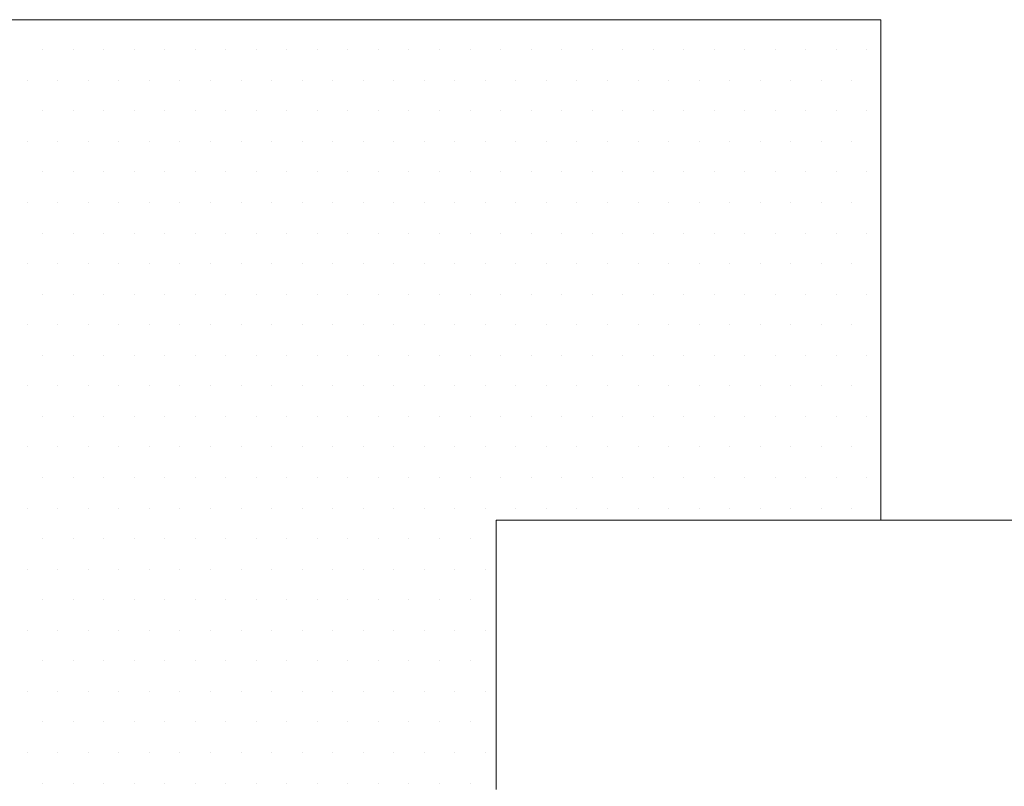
# Model space of a CAD drawing. Header units: metres. Extents: x 7168 to 12828, y 1523 to 3619.
# Tile 98 of 132: x 12085.698 to 12086.978, y 2137.933 to 2138.929. Entities that reach past the tile are written whole.
import ezdxf

# ---------------------------------------------------------------- set-up
doc = ezdxf.new("R2010")
doc.units = ezdxf.units.M
doc.layers.add('CIENKIE', color=4, linetype='Continuous')
doc.layers.add('GRUBE', color=7, linetype='Continuous')

msp = doc.modelspace()

# ---------------------------------------------------------------- linework, layer by layer
at = {"layer": 'CIENKIE', "color": 7, "lineweight": 0}
for p, q in [((12085.728, 2138.8901, -17586.4959), (12085.728, 2138.8901, -17586.4959)), ((12085.7677, 2138.8901, -17586.4959), (12085.7677, 2138.8901, -17586.4959)), ((12085.8074, 2138.8901, -17586.4959), (12085.8074, 2138.8901, -17586.4959)), ((12085.8471, 2138.8901, -17586.4959), (12085.8471, 2138.8901, -17586.4959)), ((12085.8868, 2138.8901, -17586.4959), (12085.8868, 2138.8901, -17586.4959)), ((12085.9265, 2138.8901, -17586.4959), (12085.9265, 2138.8901, -17586.4959)), ((12085.9662, 2138.8901, -17586.4959), (12085.9662, 2138.8901, -17586.4959)), ((12086.0059, 2138.8901, -17586.4959), (12086.0059, 2138.8901, -17586.4959)), ((12086.0455, 2138.8901, -17586.4959), (12086.0455, 2138.8901, -17586.4959)), ((12086.0852, 2138.8901, -17586.4959), (12086.0852, 2138.8901, -17586.4959)), ((12086.1249, 2138.8901, -17586.4959), (12086.1249, 2138.8901, -17586.4959)), ((12086.1646, 2138.8901, -17586.4959), (12086.1646, 2138.8901, -17586.4959)), ((12086.2043, 2138.8901, -17586.4959), (12086.2043, 2138.8901, -17586.4959)), ((12086.244, 2138.8901, -17586.4959), (12086.244, 2138.8901, -17586.4959)), ((12086.2837, 2138.8901, -17586.4959), (12086.2837, 2138.8901, -17586.4959)), ((12086.3234, 2138.8901, -17586.4959), (12086.3234, 2138.8901, -17586.4959)), ((12086.363, 2138.8901, -17586.4959), (12086.363, 2138.8901, -17586.4959)), ((12086.4027, 2138.8901, -17586.4959), (12086.4027, 2138.8901, -17586.4959)), ((12086.4424, 2138.8901, -17586.4959), (12086.4424, 2138.8901, -17586.4959)), ((12086.4821, 2138.8901, -17586.4959), (12086.4821, 2138.8901, -17586.4959)), ((12086.5218, 2138.8901, -17586.4959), (12086.5218, 2138.8901, -17586.4959)), ((12086.5615, 2138.8901, -17586.4959), (12086.5615, 2138.8901, -17586.4959)), ((12086.6012, 2138.8901, -17586.4959), (12086.6012, 2138.8901, -17586.4959)), ((12086.6409, 2138.8901, -17586.4959), (12086.6409, 2138.8901, -17586.4959)), ((12086.6805, 2138.8901, -17586.4959), (12086.6805, 2138.8901, -17586.4959)), ((12086.7202, 2138.8901, -17586.4959), (12086.7202, 2138.8901, -17586.4959)), ((12086.7599, 2138.8901, -17586.4959), (12086.7599, 2138.8901, -17586.4959)), ((12086.7996, 2138.8901, -17586.4959), (12086.7996, 2138.8901, -17586.4959)), ((12085.7082, 2138.8504, -17586.4959), (12085.7082, 2138.8504, -17586.4959)), ((12085.7479, 2138.8504, -17586.4959), (12085.7479, 2138.8504, -17586.4959)), ((12085.7876, 2138.8504, -17586.4959), (12085.7876, 2138.8504, -17586.4959)), ((12085.8273, 2138.8504, -17586.4959), (12085.8273, 2138.8504, -17586.4959)), ((12085.867, 2138.8504, -17586.4959), (12085.867, 2138.8504, -17586.4959)), ((12085.9066, 2138.8504, -17586.4959), (12085.9066, 2138.8504, -17586.4959)), ((12085.9463, 2138.8504, -17586.4959), (12085.9463, 2138.8504, -17586.4959)), ((12085.986, 2138.8504, -17586.4959), (12085.986, 2138.8504, -17586.4959)), ((12086.0257, 2138.8504, -17586.4959), (12086.0257, 2138.8504, -17586.4959)), ((12086.0654, 2138.8504, -17586.4959), (12086.0654, 2138.8504, -17586.4959)), ((12086.1051, 2138.8504, -17586.4959), (12086.1051, 2138.8504, -17586.4959)), ((12086.1448, 2138.8504, -17586.4959), (12086.1448, 2138.8504, -17586.4959)), ((12086.1845, 2138.8504, -17586.4959), (12086.1845, 2138.8504, -17586.4959)), ((12086.2241, 2138.8504, -17586.4959), (12086.2241, 2138.8504, -17586.4959)), ((12086.2638, 2138.8504, -17586.4959), (12086.2638, 2138.8504, -17586.4959)), ((12086.3035, 2138.8504, -17586.4959), (12086.3035, 2138.8504, -17586.4959)), ((12086.3432, 2138.8504, -17586.4959), (12086.3432, 2138.8504, -17586.4959)), ((12086.3829, 2138.8504, -17586.4959), (12086.3829, 2138.8504, -17586.4959)), ((12086.4226, 2138.8504, -17586.4959), (12086.4226, 2138.8504, -17586.4959)), ((12086.4623, 2138.8504, -17586.4959), (12086.4623, 2138.8504, -17586.4959)), ((12086.502, 2138.8504, -17586.4959), (12086.502, 2138.8504, -17586.4959)), ((12086.5416, 2138.8504, -17586.4959), (12086.5416, 2138.8504, -17586.4959)), ((12086.5813, 2138.8504, -17586.4959), (12086.5813, 2138.8504, -17586.4959)), ((12086.621, 2138.8504, -17586.4959), (12086.621, 2138.8504, -17586.4959)), ((12086.6607, 2138.8504, -17586.4959), (12086.6607, 2138.8504, -17586.4959)), ((12086.7004, 2138.8504, -17586.4959), (12086.7004, 2138.8504, -17586.4959)), ((12086.7401, 2138.8504, -17586.4959), (12086.7401, 2138.8504, -17586.4959)), ((12086.7798, 2138.8504, -17586.4959), (12086.7798, 2138.8504, -17586.4959)), ((12085.728, 2138.8107, -17586.4959), (12085.728, 2138.8107, -17586.4959)), ((12085.7677, 2138.8107, -17586.4959), (12085.7677, 2138.8107, -17586.4959)), ((12085.8074, 2138.8107, -17586.4959), (12085.8074, 2138.8107, -17586.4959)), ((12085.8471, 2138.8107, -17586.4959), (12085.8471, 2138.8107, -17586.4959)), ((12085.8868, 2138.8107, -17586.4959), (12085.8868, 2138.8107, -17586.4959)), ((12085.9265, 2138.8107, -17586.4959), (12085.9265, 2138.8107, -17586.4959)), ((12085.9662, 2138.8107, -17586.4959), (12085.9662, 2138.8107, -17586.4959)), ((12086.0059, 2138.8107, -17586.4959), (12086.0059, 2138.8107, -17586.4959)), ((12086.0455, 2138.8107, -17586.4959), (12086.0455, 2138.8107, -17586.4959)), ((12086.0852, 2138.8107, -17586.4959), (12086.0852, 2138.8107, -17586.4959)), ((12086.1249, 2138.8107, -17586.4959), (12086.1249, 2138.8107, -17586.4959)), ((12086.1646, 2138.8107, -17586.4959), (12086.1646, 2138.8107, -17586.4959)), ((12086.2043, 2138.8107, -17586.4959), (12086.2043, 2138.8107, -17586.4959)), ((12086.244, 2138.8107, -17586.4959), (12086.244, 2138.8107, -17586.4959)), ((12086.2837, 2138.8107, -17586.4959), (12086.2837, 2138.8107, -17586.4959)), ((12086.3234, 2138.8107, -17586.4959), (12086.3234, 2138.8107, -17586.4959)), ((12086.363, 2138.8107, -17586.4959), (12086.363, 2138.8107, -17586.4959)), ((12086.4027, 2138.8107, -17586.4959), (12086.4027, 2138.8107, -17586.4959)), ((12086.4424, 2138.8107, -17586.4959), (12086.4424, 2138.8107, -17586.4959)), ((12086.4821, 2138.8107, -17586.4959), (12086.4821, 2138.8107, -17586.4959)), ((12086.5218, 2138.8107, -17586.4959), (12086.5218, 2138.8107, -17586.4959)), ((12086.5615, 2138.8107, -17586.4959), (12086.5615, 2138.8107, -17586.4959)), ((12086.6012, 2138.8107, -17586.4959), (12086.6012, 2138.8107, -17586.4959)), ((12086.6409, 2138.8107, -17586.4959), (12086.6409, 2138.8107, -17586.4959)), ((12086.6805, 2138.8107, -17586.4959), (12086.6805, 2138.8107, -17586.4959)), ((12086.7202, 2138.8107, -17586.4959), (12086.7202, 2138.8107, -17586.4959)), ((12086.7599, 2138.8107, -17586.4959), (12086.7599, 2138.8107, -17586.4959)), ((12086.7996, 2138.8107, -17586.4959), (12086.7996, 2138.8107, -17586.4959)), ((12085.7082, 2138.771, -17586.4959), (12085.7082, 2138.771, -17586.4959)), ((12085.7479, 2138.771, -17586.4959), (12085.7479, 2138.771, -17586.4959)), ((12085.7876, 2138.771, -17586.4959), (12085.7876, 2138.771, -17586.4959)), ((12085.8273, 2138.771, -17586.4959), (12085.8273, 2138.771, -17586.4959)), ((12085.867, 2138.771, -17586.4959), (12085.867, 2138.771, -17586.4959)), ((12085.9066, 2138.771, -17586.4959), (12085.9066, 2138.771, -17586.4959)), ((12085.9463, 2138.771, -17586.4959), (12085.9463, 2138.771, -17586.4959)), ((12085.986, 2138.771, -17586.4959), (12085.986, 2138.771, -17586.4959)), ((12086.0257, 2138.771, -17586.4959), (12086.0257, 2138.771, -17586.4959)), ((12086.0654, 2138.771, -17586.4959), (12086.0654, 2138.771, -17586.4959)), ((12086.1051, 2138.771, -17586.4959), (12086.1051, 2138.771, -17586.4959)), ((12086.1448, 2138.771, -17586.4959), (12086.1448, 2138.771, -17586.4959)), ((12086.1845, 2138.771, -17586.4959), (12086.1845, 2138.771, -17586.4959)), ((12086.2241, 2138.771, -17586.4959), (12086.2241, 2138.771, -17586.4959)), ((12086.2638, 2138.771, -17586.4959), (12086.2638, 2138.771, -17586.4959)), ((12086.3035, 2138.771, -17586.4959), (12086.3035, 2138.771, -17586.4959)), ((12086.3432, 2138.771, -17586.4959), (12086.3432, 2138.771, -17586.4959)), ((12086.3829, 2138.771, -17586.4959), (12086.3829, 2138.771, -17586.4959)), ((12086.4226, 2138.771, -17586.4959), (12086.4226, 2138.771, -17586.4959)), ((12086.4623, 2138.771, -17586.4959), (12086.4623, 2138.771, -17586.4959)), ((12086.502, 2138.771, -17586.4959), (12086.502, 2138.771, -17586.4959)), ((12086.5416, 2138.771, -17586.4959), (12086.5416, 2138.771, -17586.4959)), ((12086.5813, 2138.771, -17586.4959), (12086.5813, 2138.771, -17586.4959)), ((12086.621, 2138.771, -17586.4959), (12086.621, 2138.771, -17586.4959)), ((12086.6607, 2138.771, -17586.4959), (12086.6607, 2138.771, -17586.4959)), ((12086.7004, 2138.771, -17586.4959), (12086.7004, 2138.771, -17586.4959)), ((12086.7401, 2138.771, -17586.4959), (12086.7401, 2138.771, -17586.4959)), ((12086.7798, 2138.771, -17586.4959), (12086.7798, 2138.771, -17586.4959)), ((12085.728, 2138.7313, -17586.4959), (12085.728, 2138.7313, -17586.4959)), ((12085.7677, 2138.7313, -17586.4959), (12085.7677, 2138.7313, -17586.4959)), ((12085.8074, 2138.7313, -17586.4959), (12085.8074, 2138.7313, -17586.4959)), ((12085.8471, 2138.7313, -17586.4959), (12085.8471, 2138.7313, -17586.4959)), ((12085.8868, 2138.7313, -17586.4959), (12085.8868, 2138.7313, -17586.4959)), ((12085.9265, 2138.7313, -17586.4959), (12085.9265, 2138.7313, -17586.4959)), ((12085.9662, 2138.7313, -17586.4959), (12085.9662, 2138.7313, -17586.4959)), ((12086.0059, 2138.7313, -17586.4959), (12086.0059, 2138.7313, -17586.4959)), ((12086.0455, 2138.7313, -17586.4959), (12086.0455, 2138.7313, -17586.4959)), ((12086.0852, 2138.7313, -17586.4959), (12086.0852, 2138.7313, -17586.4959)), ((12086.1249, 2138.7313, -17586.4959), (12086.1249, 2138.7313, -17586.4959)), ((12086.1646, 2138.7313, -17586.4959), (12086.1646, 2138.7313, -17586.4959)), ((12086.2043, 2138.7313, -17586.4959), (12086.2043, 2138.7313, -17586.4959)), ((12086.244, 2138.7313, -17586.4959), (12086.244, 2138.7313, -17586.4959)), ((12086.2837, 2138.7313, -17586.4959), (12086.2837, 2138.7313, -17586.4959)), ((12086.3234, 2138.7313, -17586.4959), (12086.3234, 2138.7313, -17586.4959)), ((12086.363, 2138.7313, -17586.4959), (12086.363, 2138.7313, -17586.4959)), ((12086.4027, 2138.7313, -17586.4959), (12086.4027, 2138.7313, -17586.4959)), ((12086.4424, 2138.7313, -17586.4959), (12086.4424, 2138.7313, -17586.4959)), ((12086.4821, 2138.7313, -17586.4959), (12086.4821, 2138.7313, -17586.4959)), ((12086.5218, 2138.7313, -17586.4959), (12086.5218, 2138.7313, -17586.4959)), ((12086.5615, 2138.7313, -17586.4959), (12086.5615, 2138.7313, -17586.4959)), ((12086.6012, 2138.7313, -17586.4959), (12086.6012, 2138.7313, -17586.4959)), ((12086.6409, 2138.7313, -17586.4959), (12086.6409, 2138.7313, -17586.4959)), ((12086.6805, 2138.7313, -17586.4959), (12086.6805, 2138.7313, -17586.4959)), ((12086.7202, 2138.7313, -17586.4959), (12086.7202, 2138.7313, -17586.4959)), ((12086.7599, 2138.7313, -17586.4959), (12086.7599, 2138.7313, -17586.4959)), ((12086.7996, 2138.7313, -17586.4959), (12086.7996, 2138.7313, -17586.4959)), ((12085.7082, 2138.6916, -17586.4959), (12085.7082, 2138.6916, -17586.4959)), ((12085.7479, 2138.6916, -17586.4959), (12085.7479, 2138.6916, -17586.4959)), ((12085.7876, 2138.6916, -17586.4959), (12085.7876, 2138.6916, -17586.4959)), ((12085.8273, 2138.6916, -17586.4959), (12085.8273, 2138.6916, -17586.4959)), ((12085.867, 2138.6916, -17586.4959), (12085.867, 2138.6916, -17586.4959)), ((12085.9066, 2138.6916, -17586.4959), (12085.9066, 2138.6916, -17586.4959)), ((12085.9463, 2138.6916, -17586.4959), (12085.9463, 2138.6916, -17586.4959)), ((12085.986, 2138.6916, -17586.4959), (12085.986, 2138.6916, -17586.4959)), ((12086.0257, 2138.6916, -17586.4959), (12086.0257, 2138.6916, -17586.4959)), ((12086.0654, 2138.6916, -17586.4959), (12086.0654, 2138.6916, -17586.4959)), ((12086.1051, 2138.6916, -17586.4959), (12086.1051, 2138.6916, -17586.4959)), ((12086.1448, 2138.6916, -17586.4959), (12086.1448, 2138.6916, -17586.4959)), ((12086.1845, 2138.6916, -17586.4959), (12086.1845, 2138.6916, -17586.4959)), ((12086.2241, 2138.6916, -17586.4959), (12086.2241, 2138.6916, -17586.4959)), ((12086.2638, 2138.6916, -17586.4959), (12086.2638, 2138.6916, -17586.4959)), ((12086.3035, 2138.6916, -17586.4959), (12086.3035, 2138.6916, -17586.4959)), ((12086.3432, 2138.6916, -17586.4959), (12086.3432, 2138.6916, -17586.4959)), ((12086.3829, 2138.6916, -17586.4959), (12086.3829, 2138.6916, -17586.4959)), ((12086.4226, 2138.6916, -17586.4959), (12086.4226, 2138.6916, -17586.4959)), ((12086.4623, 2138.6916, -17586.4959), (12086.4623, 2138.6916, -17586.4959)), ((12086.502, 2138.6916, -17586.4959), (12086.502, 2138.6916, -17586.4959)), ((12086.5416, 2138.6916, -17586.4959), (12086.5416, 2138.6916, -17586.4959)), ((12086.5813, 2138.6916, -17586.4959), (12086.5813, 2138.6916, -17586.4959)), ((12086.621, 2138.6916, -17586.4959), (12086.621, 2138.6916, -17586.4959)), ((12086.6607, 2138.6916, -17586.4959), (12086.6607, 2138.6916, -17586.4959)), ((12086.7004, 2138.6916, -17586.4959), (12086.7004, 2138.6916, -17586.4959)), ((12086.7401, 2138.6916, -17586.4959), (12086.7401, 2138.6916, -17586.4959)), ((12086.7798, 2138.6916, -17586.4959), (12086.7798, 2138.6916, -17586.4959)), ((12085.728, 2138.652, -17586.4959), (12085.728, 2138.652, -17586.4959)), ((12085.7677, 2138.652, -17586.4959), (12085.7677, 2138.652, -17586.4959)), ((12085.8074, 2138.652, -17586.4959), (12085.8074, 2138.652, -17586.4959)), ((12085.8471, 2138.652, -17586.4959), (12085.8471, 2138.652, -17586.4959)), ((12085.8868, 2138.652, -17586.4959), (12085.8868, 2138.652, -17586.4959)), ((12085.9265, 2138.652, -17586.4959), (12085.9265, 2138.652, -17586.4959)), ((12085.9662, 2138.652, -17586.4959), (12085.9662, 2138.652, -17586.4959)), ((12086.0059, 2138.652, -17586.4959), (12086.0059, 2138.652, -17586.4959)), ((12086.0455, 2138.652, -17586.4959), (12086.0455, 2138.652, -17586.4959)), ((12086.0852, 2138.652, -17586.4959), (12086.0852, 2138.652, -17586.4959)), ((12086.1249, 2138.652, -17586.4959), (12086.1249, 2138.652, -17586.4959)), ((12086.1646, 2138.652, -17586.4959), (12086.1646, 2138.652, -17586.4959)), ((12086.2043, 2138.652, -17586.4959), (12086.2043, 2138.652, -17586.4959)), ((12086.244, 2138.652, -17586.4959), (12086.244, 2138.652, -17586.4959)), ((12086.2837, 2138.652, -17586.4959), (12086.2837, 2138.652, -17586.4959)), ((12086.3234, 2138.652, -17586.4959), (12086.3234, 2138.652, -17586.4959)), ((12086.363, 2138.652, -17586.4959), (12086.363, 2138.652, -17586.4959)), ((12086.4027, 2138.652, -17586.4959), (12086.4027, 2138.652, -17586.4959)), ((12086.4424, 2138.652, -17586.4959), (12086.4424, 2138.652, -17586.4959)), ((12086.4821, 2138.652, -17586.4959), (12086.4821, 2138.652, -17586.4959)), ((12086.5218, 2138.652, -17586.4959), (12086.5218, 2138.652, -17586.4959)), ((12086.5615, 2138.652, -17586.4959), (12086.5615, 2138.652, -17586.4959)), ((12086.6012, 2138.652, -17586.4959), (12086.6012, 2138.652, -17586.4959)), ((12086.6409, 2138.652, -17586.4959), (12086.6409, 2138.652, -17586.4959)), ((12086.6805, 2138.652, -17586.4959), (12086.6805, 2138.652, -17586.4959)), ((12086.7202, 2138.652, -17586.4959), (12086.7202, 2138.652, -17586.4959)), ((12086.7599, 2138.652, -17586.4959), (12086.7599, 2138.652, -17586.4959)), ((12086.7996, 2138.652, -17586.4959), (12086.7996, 2138.652, -17586.4959)), ((12085.7082, 2138.6123, -17586.4959), (12085.7082, 2138.6123, -17586.4959)), ((12085.7479, 2138.6123, -17586.4959), (12085.7479, 2138.6123, -17586.4959)), ((12085.7876, 2138.6123, -17586.4959), (12085.7876, 2138.6123, -17586.4959)), ((12085.8273, 2138.6123, -17586.4959), (12085.8273, 2138.6123, -17586.4959)), ((12085.867, 2138.6123, -17586.4959), (12085.867, 2138.6123, -17586.4959)), ((12085.9066, 2138.6123, -17586.4959), (12085.9066, 2138.6123, -17586.4959)), ((12085.9463, 2138.6123, -17586.4959), (12085.9463, 2138.6123, -17586.4959)), ((12085.986, 2138.6123, -17586.4959), (12085.986, 2138.6123, -17586.4959)), ((12086.0257, 2138.6123, -17586.4959), (12086.0257, 2138.6123, -17586.4959)), ((12086.0654, 2138.6123, -17586.4959), (12086.0654, 2138.6123, -17586.4959)), ((12086.1051, 2138.6123, -17586.4959), (12086.1051, 2138.6123, -17586.4959)), ((12086.1448, 2138.6123, -17586.4959), (12086.1448, 2138.6123, -17586.4959)), ((12086.1845, 2138.6123, -17586.4959), (12086.1845, 2138.6123, -17586.4959)), ((12086.2241, 2138.6123, -17586.4959), (12086.2241, 2138.6123, -17586.4959)), ((12086.2638, 2138.6123, -17586.4959), (12086.2638, 2138.6123, -17586.4959)), ((12086.3035, 2138.6123, -17586.4959), (12086.3035, 2138.6123, -17586.4959)), ((12086.3432, 2138.6123, -17586.4959), (12086.3432, 2138.6123, -17586.4959)), ((12086.3829, 2138.6123, -17586.4959), (12086.3829, 2138.6123, -17586.4959)), ((12086.4226, 2138.6123, -17586.4959), (12086.4226, 2138.6123, -17586.4959)), ((12086.4623, 2138.6123, -17586.4959), (12086.4623, 2138.6123, -17586.4959)), ((12086.502, 2138.6123, -17586.4959), (12086.502, 2138.6123, -17586.4959)), ((12086.5416, 2138.6123, -17586.4959), (12086.5416, 2138.6123, -17586.4959)), ((12086.5813, 2138.6123, -17586.4959), (12086.5813, 2138.6123, -17586.4959)), ((12086.621, 2138.6123, -17586.4959), (12086.621, 2138.6123, -17586.4959)), ((12086.6607, 2138.6123, -17586.4959), (12086.6607, 2138.6123, -17586.4959)), ((12086.7004, 2138.6123, -17586.4959), (12086.7004, 2138.6123, -17586.4959)), ((12086.7401, 2138.6123, -17586.4959), (12086.7401, 2138.6123, -17586.4959)), ((12086.7798, 2138.6123, -17586.4959), (12086.7798, 2138.6123, -17586.4959)), ((12085.728, 2138.5726, -17586.4959), (12085.728, 2138.5726, -17586.4959)), ((12085.7677, 2138.5726, -17586.4959), (12085.7677, 2138.5726, -17586.4959)), ((12085.8074, 2138.5726, -17586.4959), (12085.8074, 2138.5726, -17586.4959)), ((12085.8471, 2138.5726, -17586.4959), (12085.8471, 2138.5726, -17586.4959)), ((12085.8868, 2138.5726, -17586.4959), (12085.8868, 2138.5726, -17586.4959)), ((12085.9265, 2138.5726, -17586.4959), (12085.9265, 2138.5726, -17586.4959)), ((12085.9662, 2138.5726, -17586.4959), (12085.9662, 2138.5726, -17586.4959)), ((12086.0059, 2138.5726, -17586.4959), (12086.0059, 2138.5726, -17586.4959)), ((12086.0455, 2138.5726, -17586.4959), (12086.0455, 2138.5726, -17586.4959)), ((12086.0852, 2138.5726, -17586.4959), (12086.0852, 2138.5726, -17586.4959)), ((12086.1249, 2138.5726, -17586.4959), (12086.1249, 2138.5726, -17586.4959)), ((12086.1646, 2138.5726, -17586.4959), (12086.1646, 2138.5726, -17586.4959)), ((12086.2043, 2138.5726, -17586.4959), (12086.2043, 2138.5726, -17586.4959)), ((12086.244, 2138.5726, -17586.4959), (12086.244, 2138.5726, -17586.4959)), ((12086.2837, 2138.5726, -17586.4959), (12086.2837, 2138.5726, -17586.4959)), ((12086.3234, 2138.5726, -17586.4959), (12086.3234, 2138.5726, -17586.4959)), ((12086.363, 2138.5726, -17586.4959), (12086.363, 2138.5726, -17586.4959)), ((12086.4027, 2138.5726, -17586.4959), (12086.4027, 2138.5726, -17586.4959)), ((12086.4424, 2138.5726, -17586.4959), (12086.4424, 2138.5726, -17586.4959)), ((12086.4821, 2138.5726, -17586.4959), (12086.4821, 2138.5726, -17586.4959)), ((12086.5218, 2138.5726, -17586.4959), (12086.5218, 2138.5726, -17586.4959)), ((12086.5615, 2138.5726, -17586.4959), (12086.5615, 2138.5726, -17586.4959)), ((12086.6012, 2138.5726, -17586.4959), (12086.6012, 2138.5726, -17586.4959)), ((12086.6409, 2138.5726, -17586.4959), (12086.6409, 2138.5726, -17586.4959)), ((12086.6805, 2138.5726, -17586.4959), (12086.6805, 2138.5726, -17586.4959)), ((12086.7202, 2138.5726, -17586.4959), (12086.7202, 2138.5726, -17586.4959)), ((12086.7599, 2138.5726, -17586.4959), (12086.7599, 2138.5726, -17586.4959)), ((12086.7996, 2138.5726, -17586.4959), (12086.7996, 2138.5726, -17586.4959)), ((12085.7082, 2138.5329, -17586.4959), (12085.7082, 2138.5329, -17586.4959)), ((12085.7479, 2138.5329, -17586.4959), (12085.7479, 2138.5329, -17586.4959)), ((12085.7876, 2138.5329, -17586.4959), (12085.7876, 2138.5329, -17586.4959)), ((12085.8273, 2138.5329, -17586.4959), (12085.8273, 2138.5329, -17586.4959)), ((12085.867, 2138.5329, -17586.4959), (12085.867, 2138.5329, -17586.4959)), ((12085.9066, 2138.5329, -17586.4959), (12085.9066, 2138.5329, -17586.4959)), ((12085.9463, 2138.5329, -17586.4959), (12085.9463, 2138.5329, -17586.4959)), ((12085.986, 2138.5329, -17586.4959), (12085.986, 2138.5329, -17586.4959)), ((12086.0257, 2138.5329, -17586.4959), (12086.0257, 2138.5329, -17586.4959)), ((12086.0654, 2138.5329, -17586.4959), (12086.0654, 2138.5329, -17586.4959)), ((12086.1051, 2138.5329, -17586.4959), (12086.1051, 2138.5329, -17586.4959)), ((12086.1448, 2138.5329, -17586.4959), (12086.1448, 2138.5329, -17586.4959)), ((12086.1845, 2138.5329, -17586.4959), (12086.1845, 2138.5329, -17586.4959)), ((12086.2241, 2138.5329, -17586.4959), (12086.2241, 2138.5329, -17586.4959)), ((12086.2638, 2138.5329, -17586.4959), (12086.2638, 2138.5329, -17586.4959)), ((12086.3035, 2138.5329, -17586.4959), (12086.3035, 2138.5329, -17586.4959)), ((12086.3432, 2138.5329, -17586.4959), (12086.3432, 2138.5329, -17586.4959)), ((12086.3829, 2138.5329, -17586.4959), (12086.3829, 2138.5329, -17586.4959)), ((12086.4226, 2138.5329, -17586.4959), (12086.4226, 2138.5329, -17586.4959)), ((12086.4623, 2138.5329, -17586.4959), (12086.4623, 2138.5329, -17586.4959)), ((12086.502, 2138.5329, -17586.4959), (12086.502, 2138.5329, -17586.4959)), ((12086.5416, 2138.5329, -17586.4959), (12086.5416, 2138.5329, -17586.4959)), ((12086.5813, 2138.5329, -17586.4959), (12086.5813, 2138.5329, -17586.4959)), ((12086.621, 2138.5329, -17586.4959), (12086.621, 2138.5329, -17586.4959)), ((12086.6607, 2138.5329, -17586.4959), (12086.6607, 2138.5329, -17586.4959)), ((12086.7004, 2138.5329, -17586.4959), (12086.7004, 2138.5329, -17586.4959)), ((12086.7401, 2138.5329, -17586.4959), (12086.7401, 2138.5329, -17586.4959)), ((12086.7798, 2138.5329, -17586.4959), (12086.7798, 2138.5329, -17586.4959)), ((12085.728, 2138.4932, -17586.4959), (12085.728, 2138.4932, -17586.4959)), ((12085.7677, 2138.4932, -17586.4959), (12085.7677, 2138.4932, -17586.4959)), ((12085.8074, 2138.4932, -17586.4959), (12085.8074, 2138.4932, -17586.4959)), ((12085.8471, 2138.4932, -17586.4959), (12085.8471, 2138.4932, -17586.4959)), ((12085.8868, 2138.4932, -17586.4959), (12085.8868, 2138.4932, -17586.4959)), ((12085.9265, 2138.4932, -17586.4959), (12085.9265, 2138.4932, -17586.4959)), ((12085.9662, 2138.4932, -17586.4959), (12085.9662, 2138.4932, -17586.4959)), ((12086.0059, 2138.4932, -17586.4959), (12086.0059, 2138.4932, -17586.4959)), ((12086.0455, 2138.4932, -17586.4959), (12086.0455, 2138.4932, -17586.4959)), ((12086.0852, 2138.4932, -17586.4959), (12086.0852, 2138.4932, -17586.4959)), ((12086.1249, 2138.4932, -17586.4959), (12086.1249, 2138.4932, -17586.4959)), ((12086.1646, 2138.4932, -17586.4959), (12086.1646, 2138.4932, -17586.4959)), ((12086.2043, 2138.4932, -17586.4959), (12086.2043, 2138.4932, -17586.4959)), ((12086.244, 2138.4932, -17586.4959), (12086.244, 2138.4932, -17586.4959)), ((12086.2837, 2138.4932, -17586.4959), (12086.2837, 2138.4932, -17586.4959)), ((12086.3234, 2138.4932, -17586.4959), (12086.3234, 2138.4932, -17586.4959)), ((12086.363, 2138.4932, -17586.4959), (12086.363, 2138.4932, -17586.4959)), ((12086.4027, 2138.4932, -17586.4959), (12086.4027, 2138.4932, -17586.4959)), ((12086.4424, 2138.4932, -17586.4959), (12086.4424, 2138.4932, -17586.4959)), ((12086.4821, 2138.4932, -17586.4959), (12086.4821, 2138.4932, -17586.4959)), ((12086.5218, 2138.4932, -17586.4959), (12086.5218, 2138.4932, -17586.4959)), ((12086.5615, 2138.4932, -17586.4959), (12086.5615, 2138.4932, -17586.4959)), ((12086.6012, 2138.4932, -17586.4959), (12086.6012, 2138.4932, -17586.4959)), ((12086.6409, 2138.4932, -17586.4959), (12086.6409, 2138.4932, -17586.4959)), ((12086.6805, 2138.4932, -17586.4959), (12086.6805, 2138.4932, -17586.4959)), ((12086.7202, 2138.4932, -17586.4959), (12086.7202, 2138.4932, -17586.4959)), ((12086.7599, 2138.4932, -17586.4959), (12086.7599, 2138.4932, -17586.4959)), ((12086.7996, 2138.4932, -17586.4959), (12086.7996, 2138.4932, -17586.4959)), ((12085.7082, 2138.4535, -17586.4959), (12085.7082, 2138.4535, -17586.4959)), ((12085.7479, 2138.4535, -17586.4959), (12085.7479, 2138.4535, -17586.4959)), ((12085.7876, 2138.4535, -17586.4959), (12085.7876, 2138.4535, -17586.4959)), ((12085.8273, 2138.4535, -17586.4959), (12085.8273, 2138.4535, -17586.4959)), ((12085.867, 2138.4535, -17586.4959), (12085.867, 2138.4535, -17586.4959)), ((12085.9066, 2138.4535, -17586.4959), (12085.9066, 2138.4535, -17586.4959)), ((12085.9463, 2138.4535, -17586.4959), (12085.9463, 2138.4535, -17586.4959)), ((12085.986, 2138.4535, -17586.4959), (12085.986, 2138.4535, -17586.4959)), ((12086.0257, 2138.4535, -17586.4959), (12086.0257, 2138.4535, -17586.4959)), ((12086.0654, 2138.4535, -17586.4959), (12086.0654, 2138.4535, -17586.4959)), ((12086.1051, 2138.4535, -17586.4959), (12086.1051, 2138.4535, -17586.4959)), ((12086.1448, 2138.4535, -17586.4959), (12086.1448, 2138.4535, -17586.4959)), ((12086.1845, 2138.4535, -17586.4959), (12086.1845, 2138.4535, -17586.4959)), ((12086.2241, 2138.4535, -17586.4959), (12086.2241, 2138.4535, -17586.4959)), ((12086.2638, 2138.4535, -17586.4959), (12086.2638, 2138.4535, -17586.4959)), ((12086.3035, 2138.4535, -17586.4959), (12086.3035, 2138.4535, -17586.4959)), ((12086.3432, 2138.4535, -17586.4959), (12086.3432, 2138.4535, -17586.4959)), ((12086.3829, 2138.4535, -17586.4959), (12086.3829, 2138.4535, -17586.4959)), ((12086.4226, 2138.4535, -17586.4959), (12086.4226, 2138.4535, -17586.4959)), ((12086.4623, 2138.4535, -17586.4959), (12086.4623, 2138.4535, -17586.4959)), ((12086.502, 2138.4535, -17586.4959), (12086.502, 2138.4535, -17586.4959)), ((12086.5416, 2138.4535, -17586.4959), (12086.5416, 2138.4535, -17586.4959)), ((12086.5813, 2138.4535, -17586.4959), (12086.5813, 2138.4535, -17586.4959)), ((12086.621, 2138.4535, -17586.4959), (12086.621, 2138.4535, -17586.4959)), ((12086.6607, 2138.4535, -17586.4959), (12086.6607, 2138.4535, -17586.4959)), ((12086.7004, 2138.4535, -17586.4959), (12086.7004, 2138.4535, -17586.4959)), ((12086.7401, 2138.4535, -17586.4959), (12086.7401, 2138.4535, -17586.4959)), ((12086.7798, 2138.4535, -17586.4959), (12086.7798, 2138.4535, -17586.4959)), ((12085.728, 2138.4138, -17586.4959), (12085.728, 2138.4138, -17586.4959)), ((12085.7677, 2138.4138, -17586.4959), (12085.7677, 2138.4138, -17586.4959)), ((12085.8074, 2138.4138, -17586.4959), (12085.8074, 2138.4138, -17586.4959)), ((12085.8471, 2138.4138, -17586.4959), (12085.8471, 2138.4138, -17586.4959)), ((12085.8868, 2138.4138, -17586.4959), (12085.8868, 2138.4138, -17586.4959)), ((12085.9265, 2138.4138, -17586.4959), (12085.9265, 2138.4138, -17586.4959)), ((12085.9662, 2138.4138, -17586.4959), (12085.9662, 2138.4138, -17586.4959)), ((12086.0059, 2138.4138, -17586.4959), (12086.0059, 2138.4138, -17586.4959)), ((12086.0455, 2138.4138, -17586.4959), (12086.0455, 2138.4138, -17586.4959)), ((12086.0852, 2138.4138, -17586.4959), (12086.0852, 2138.4138, -17586.4959)), ((12086.1249, 2138.4138, -17586.4959), (12086.1249, 2138.4138, -17586.4959)), ((12086.1646, 2138.4138, -17586.4959), (12086.1646, 2138.4138, -17586.4959)), ((12086.2043, 2138.4138, -17586.4959), (12086.2043, 2138.4138, -17586.4959)), ((12086.244, 2138.4138, -17586.4959), (12086.244, 2138.4138, -17586.4959)), ((12086.2837, 2138.4138, -17586.4959), (12086.2837, 2138.4138, -17586.4959)), ((12086.3234, 2138.4138, -17586.4959), (12086.3234, 2138.4138, -17586.4959)), ((12086.363, 2138.4138, -17586.4959), (12086.363, 2138.4138, -17586.4959)), ((12086.4027, 2138.4138, -17586.4959), (12086.4027, 2138.4138, -17586.4959)), ((12086.4424, 2138.4138, -17586.4959), (12086.4424, 2138.4138, -17586.4959)), ((12086.4821, 2138.4138, -17586.4959), (12086.4821, 2138.4138, -17586.4959)), ((12086.5218, 2138.4138, -17586.4959), (12086.5218, 2138.4138, -17586.4959)), ((12086.5615, 2138.4138, -17586.4959), (12086.5615, 2138.4138, -17586.4959)), ((12086.6012, 2138.4138, -17586.4959), (12086.6012, 2138.4138, -17586.4959)), ((12086.6409, 2138.4138, -17586.4959), (12086.6409, 2138.4138, -17586.4959)), ((12086.6805, 2138.4138, -17586.4959), (12086.6805, 2138.4138, -17586.4959)), ((12086.7202, 2138.4138, -17586.4959), (12086.7202, 2138.4138, -17586.4959)), ((12086.7599, 2138.4138, -17586.4959), (12086.7599, 2138.4138, -17586.4959)), ((12086.7996, 2138.4138, -17586.4959), (12086.7996, 2138.4138, -17586.4959)), ((12085.7082, 2138.3741, -17586.4959), (12085.7082, 2138.3741, -17586.4959)), ((12085.7479, 2138.3741, -17586.4959), (12085.7479, 2138.3741, -17586.4959)), ((12085.7876, 2138.3741, -17586.4959), (12085.7876, 2138.3741, -17586.4959)), ((12085.8273, 2138.3741, -17586.4959), (12085.8273, 2138.3741, -17586.4959)), ((12085.867, 2138.3741, -17586.4959), (12085.867, 2138.3741, -17586.4959)), ((12085.9066, 2138.3741, -17586.4959), (12085.9066, 2138.3741, -17586.4959)), ((12085.9463, 2138.3741, -17586.4959), (12085.9463, 2138.3741, -17586.4959)), ((12085.986, 2138.3741, -17586.4959), (12085.986, 2138.3741, -17586.4959)), ((12086.0257, 2138.3741, -17586.4959), (12086.0257, 2138.3741, -17586.4959)), ((12086.0654, 2138.3741, -17586.4959), (12086.0654, 2138.3741, -17586.4959)), ((12086.1051, 2138.3741, -17586.4959), (12086.1051, 2138.3741, -17586.4959)), ((12086.1448, 2138.3741, -17586.4959), (12086.1448, 2138.3741, -17586.4959)), ((12086.1845, 2138.3741, -17586.4959), (12086.1845, 2138.3741, -17586.4959)), ((12086.2241, 2138.3741, -17586.4959), (12086.2241, 2138.3741, -17586.4959)), ((12086.2638, 2138.3741, -17586.4959), (12086.2638, 2138.3741, -17586.4959)), ((12086.3035, 2138.3741, -17586.4959), (12086.3035, 2138.3741, -17586.4959)), ((12086.3432, 2138.3741, -17586.4959), (12086.3432, 2138.3741, -17586.4959)), ((12086.3829, 2138.3741, -17586.4959), (12086.3829, 2138.3741, -17586.4959)), ((12086.4226, 2138.3741, -17586.4959), (12086.4226, 2138.3741, -17586.4959)), ((12086.4623, 2138.3741, -17586.4959), (12086.4623, 2138.3741, -17586.4959)), ((12086.502, 2138.3741, -17586.4959), (12086.502, 2138.3741, -17586.4959)), ((12086.5416, 2138.3741, -17586.4959), (12086.5416, 2138.3741, -17586.4959)), ((12086.5813, 2138.3741, -17586.4959), (12086.5813, 2138.3741, -17586.4959)), ((12086.621, 2138.3741, -17586.4959), (12086.621, 2138.3741, -17586.4959)), ((12086.6607, 2138.3741, -17586.4959), (12086.6607, 2138.3741, -17586.4959)), ((12086.7004, 2138.3741, -17586.4959), (12086.7004, 2138.3741, -17586.4959)), ((12086.7401, 2138.3741, -17586.4959), (12086.7401, 2138.3741, -17586.4959)), ((12086.7798, 2138.3741, -17586.4959), (12086.7798, 2138.3741, -17586.4959)), ((12085.728, 2138.3345, -17586.4959), (12085.728, 2138.3345, -17586.4959)), ((12085.7677, 2138.3345, -17586.4959), (12085.7677, 2138.3345, -17586.4959)), ((12085.8074, 2138.3345, -17586.4959), (12085.8074, 2138.3345, -17586.4959)), ((12085.8471, 2138.3345, -17586.4959), (12085.8471, 2138.3345, -17586.4959)), ((12085.8868, 2138.3345, -17586.4959), (12085.8868, 2138.3345, -17586.4959)), ((12085.9265, 2138.3345, -17586.4959), (12085.9265, 2138.3345, -17586.4959)), ((12085.9662, 2138.3345, -17586.4959), (12085.9662, 2138.3345, -17586.4959)), ((12086.0059, 2138.3345, -17586.4959), (12086.0059, 2138.3345, -17586.4959)), ((12086.0455, 2138.3345, -17586.4959), (12086.0455, 2138.3345, -17586.4959)), ((12086.0852, 2138.3345, -17586.4959), (12086.0852, 2138.3345, -17586.4959)), ((12086.1249, 2138.3345, -17586.4959), (12086.1249, 2138.3345, -17586.4959)), ((12086.1646, 2138.3345, -17586.4959), (12086.1646, 2138.3345, -17586.4959)), ((12086.2043, 2138.3345, -17586.4959), (12086.2043, 2138.3345, -17586.4959)), ((12086.244, 2138.3345, -17586.4959), (12086.244, 2138.3345, -17586.4959)), ((12086.2837, 2138.3345, -17586.4959), (12086.2837, 2138.3345, -17586.4959)), ((12086.3234, 2138.3345, -17586.4959), (12086.3234, 2138.3345, -17586.4959)), ((12086.363, 2138.3345, -17586.4959), (12086.363, 2138.3345, -17586.4959)), ((12086.4027, 2138.3345, -17586.4959), (12086.4027, 2138.3345, -17586.4959)), ((12086.4424, 2138.3345, -17586.4959), (12086.4424, 2138.3345, -17586.4959)), ((12086.4821, 2138.3345, -17586.4959), (12086.4821, 2138.3345, -17586.4959)), ((12086.5218, 2138.3345, -17586.4959), (12086.5218, 2138.3345, -17586.4959)), ((12086.5615, 2138.3345, -17586.4959), (12086.5615, 2138.3345, -17586.4959)), ((12086.6012, 2138.3345, -17586.4959), (12086.6012, 2138.3345, -17586.4959)), ((12086.6409, 2138.3345, -17586.4959), (12086.6409, 2138.3345, -17586.4959)), ((12086.6805, 2138.3345, -17586.4959), (12086.6805, 2138.3345, -17586.4959)), ((12086.7202, 2138.3345, -17586.4959), (12086.7202, 2138.3345, -17586.4959)), ((12086.7599, 2138.3345, -17586.4959), (12086.7599, 2138.3345, -17586.4959)), ((12086.7996, 2138.3345, -17586.4959), (12086.7996, 2138.3345, -17586.4959)), ((12085.7082, 2138.2948, -17586.4959), (12085.7082, 2138.2948, -17586.4959)), ((12085.7479, 2138.2948, -17586.4959), (12085.7479, 2138.2948, -17586.4959)), ((12085.7876, 2138.2948, -17586.4959), (12085.7876, 2138.2948, -17586.4959)), ((12085.8273, 2138.2948, -17586.4959), (12085.8273, 2138.2948, -17586.4959)), ((12085.867, 2138.2948, -17586.4959), (12085.867, 2138.2948, -17586.4959)), ((12085.9066, 2138.2948, -17586.4959), (12085.9066, 2138.2948, -17586.4959)), ((12085.9463, 2138.2948, -17586.4959), (12085.9463, 2138.2948, -17586.4959)), ((12085.986, 2138.2948, -17586.4959), (12085.986, 2138.2948, -17586.4959)), ((12086.0257, 2138.2948, -17586.4959), (12086.0257, 2138.2948, -17586.4959)), ((12086.0654, 2138.2948, -17586.4959), (12086.0654, 2138.2948, -17586.4959)), ((12086.1051, 2138.2948, -17586.4959), (12086.1051, 2138.2948, -17586.4959)), ((12086.1448, 2138.2948, -17586.4959), (12086.1448, 2138.2948, -17586.4959)), ((12086.1845, 2138.2948, -17586.4959), (12086.1845, 2138.2948, -17586.4959)), ((12086.2241, 2138.2948, -17586.4959), (12086.2241, 2138.2948, -17586.4959)), ((12086.2638, 2138.2948, -17586.4959), (12086.2638, 2138.2948, -17586.4959)), ((12086.3035, 2138.2948, -17586.4959), (12086.3035, 2138.2948, -17586.4959)), ((12086.3432, 2138.2948, -17586.4959), (12086.3432, 2138.2948, -17586.4959)), ((12086.3829, 2138.2948, -17586.4959), (12086.3829, 2138.2948, -17586.4959)), ((12086.4226, 2138.2948, -17586.4959), (12086.4226, 2138.2948, -17586.4959)), ((12086.4623, 2138.2948, -17586.4959), (12086.4623, 2138.2948, -17586.4959)), ((12086.502, 2138.2948, -17586.4959), (12086.502, 2138.2948, -17586.4959)), ((12086.5416, 2138.2948, -17586.4959), (12086.5416, 2138.2948, -17586.4959)), ((12086.5813, 2138.2948, -17586.4959), (12086.5813, 2138.2948, -17586.4959)), ((12086.621, 2138.2948, -17586.4959), (12086.621, 2138.2948, -17586.4959)), ((12086.6607, 2138.2948, -17586.4959), (12086.6607, 2138.2948, -17586.4959)), ((12086.7004, 2138.2948, -17586.4959), (12086.7004, 2138.2948, -17586.4959)), ((12086.7401, 2138.2948, -17586.4959), (12086.7401, 2138.2948, -17586.4959)), ((12086.7798, 2138.2948, -17586.4959), (12086.7798, 2138.2948, -17586.4959)), ((12090.4677, 2138.2791, -17586.4959), (12086.3177, 2138.2791, -17586.4959)), ((12085.728, 2138.2551, -17586.4959), (12085.728, 2138.2551, -17586.4959)), ((12085.7677, 2138.2551, -17586.4959), (12085.7677, 2138.2551, -17586.4959)), ((12085.8074, 2138.2551, -17586.4959), (12085.8074, 2138.2551, -17586.4959)), ((12085.8471, 2138.2551, -17586.4959), (12085.8471, 2138.2551, -17586.4959)), ((12085.8868, 2138.2551, -17586.4959), (12085.8868, 2138.2551, -17586.4959)), ((12085.9265, 2138.2551, -17586.4959), (12085.9265, 2138.2551, -17586.4959)), ((12085.9662, 2138.2551, -17586.4959), (12085.9662, 2138.2551, -17586.4959)), ((12086.0059, 2138.2551, -17586.4959), (12086.0059, 2138.2551, -17586.4959)), ((12086.0455, 2138.2551, -17586.4959), (12086.0455, 2138.2551, -17586.4959)), ((12086.0852, 2138.2551, -17586.4959), (12086.0852, 2138.2551, -17586.4959)), ((12086.1249, 2138.2551, -17586.4959), (12086.1249, 2138.2551, -17586.4959)), ((12086.1646, 2138.2551, -17586.4959), (12086.1646, 2138.2551, -17586.4959)), ((12086.2043, 2138.2551, -17586.4959), (12086.2043, 2138.2551, -17586.4959)), ((12086.244, 2138.2551, -17586.4959), (12086.244, 2138.2551, -17586.4959)), ((12086.2837, 2138.2551, -17586.4959), (12086.2837, 2138.2551, -17586.4959)), ((12085.7082, 2138.2154, -17586.4959), (12085.7082, 2138.2154, -17586.4959)), ((12085.7479, 2138.2154, -17586.4959), (12085.7479, 2138.2154, -17586.4959)), ((12085.7876, 2138.2154, -17586.4959), (12085.7876, 2138.2154, -17586.4959)), ((12085.8273, 2138.2154, -17586.4959), (12085.8273, 2138.2154, -17586.4959)), ((12085.867, 2138.2154, -17586.4959), (12085.867, 2138.2154, -17586.4959)), ((12085.9066, 2138.2154, -17586.4959), (12085.9066, 2138.2154, -17586.4959)), ((12085.9463, 2138.2154, -17586.4959), (12085.9463, 2138.2154, -17586.4959)), ((12085.986, 2138.2154, -17586.4959), (12085.986, 2138.2154, -17586.4959)), ((12086.0257, 2138.2154, -17586.4959), (12086.0257, 2138.2154, -17586.4959)), ((12086.0654, 2138.2154, -17586.4959), (12086.0654, 2138.2154, -17586.4959)), ((12086.1051, 2138.2154, -17586.4959), (12086.1051, 2138.2154, -17586.4959)), ((12086.1448, 2138.2154, -17586.4959), (12086.1448, 2138.2154, -17586.4959)), ((12086.1845, 2138.2154, -17586.4959), (12086.1845, 2138.2154, -17586.4959)), ((12086.2241, 2138.2154, -17586.4959), (12086.2241, 2138.2154, -17586.4959)), ((12086.2638, 2138.2154, -17586.4959), (12086.2638, 2138.2154, -17586.4959)), ((12086.3035, 2138.2154, -17586.4959), (12086.3035, 2138.2154, -17586.4959)), ((12085.728, 2138.1757, -17586.4959), (12085.728, 2138.1757, -17586.4959)), ((12085.7677, 2138.1757, -17586.4959), (12085.7677, 2138.1757, -17586.4959)), ((12085.8074, 2138.1757, -17586.4959), (12085.8074, 2138.1757, -17586.4959)), ((12085.8471, 2138.1757, -17586.4959), (12085.8471, 2138.1757, -17586.4959)), ((12085.8868, 2138.1757, -17586.4959), (12085.8868, 2138.1757, -17586.4959)), ((12085.9265, 2138.1757, -17586.4959), (12085.9265, 2138.1757, -17586.4959)), ((12085.9662, 2138.1757, -17586.4959), (12085.9662, 2138.1757, -17586.4959)), ((12086.0059, 2138.1757, -17586.4959), (12086.0059, 2138.1757, -17586.4959)), ((12086.0455, 2138.1757, -17586.4959), (12086.0455, 2138.1757, -17586.4959)), ((12086.0852, 2138.1757, -17586.4959), (12086.0852, 2138.1757, -17586.4959)), ((12086.1249, 2138.1757, -17586.4959), (12086.1249, 2138.1757, -17586.4959)), ((12086.1646, 2138.1757, -17586.4959), (12086.1646, 2138.1757, -17586.4959)), ((12086.2043, 2138.1757, -17586.4959), (12086.2043, 2138.1757, -17586.4959)), ((12086.244, 2138.1757, -17586.4959), (12086.244, 2138.1757, -17586.4959)), ((12086.2837, 2138.1757, -17586.4959), (12086.2837, 2138.1757, -17586.4959)), ((12085.7082, 2138.136, -17586.4959), (12085.7082, 2138.136, -17586.4959)), ((12085.7479, 2138.136, -17586.4959), (12085.7479, 2138.136, -17586.4959)), ((12085.7876, 2138.136, -17586.4959), (12085.7876, 2138.136, -17586.4959)), ((12085.8273, 2138.136, -17586.4959), (12085.8273, 2138.136, -17586.4959)), ((12085.867, 2138.136, -17586.4959), (12085.867, 2138.136, -17586.4959)), ((12085.9066, 2138.136, -17586.4959), (12085.9066, 2138.136, -17586.4959)), ((12085.9463, 2138.136, -17586.4959), (12085.9463, 2138.136, -17586.4959)), ((12085.986, 2138.136, -17586.4959), (12085.986, 2138.136, -17586.4959)), ((12086.0257, 2138.136, -17586.4959), (12086.0257, 2138.136, -17586.4959)), ((12086.0654, 2138.136, -17586.4959), (12086.0654, 2138.136, -17586.4959)), ((12086.1051, 2138.136, -17586.4959), (12086.1051, 2138.136, -17586.4959)), ((12086.1448, 2138.136, -17586.4959), (12086.1448, 2138.136, -17586.4959)), ((12086.1845, 2138.136, -17586.4959), (12086.1845, 2138.136, -17586.4959)), ((12086.2241, 2138.136, -17586.4959), (12086.2241, 2138.136, -17586.4959)), ((12086.2638, 2138.136, -17586.4959), (12086.2638, 2138.136, -17586.4959)), ((12086.3035, 2138.136, -17586.4959), (12086.3035, 2138.136, -17586.4959)), ((12085.728, 2138.0963, -17586.4959), (12085.728, 2138.0963, -17586.4959)), ((12085.7677, 2138.0963, -17586.4959), (12085.7677, 2138.0963, -17586.4959)), ((12085.8074, 2138.0963, -17586.4959), (12085.8074, 2138.0963, -17586.4959)), ((12085.8471, 2138.0963, -17586.4959), (12085.8471, 2138.0963, -17586.4959)), ((12085.8868, 2138.0963, -17586.4959), (12085.8868, 2138.0963, -17586.4959)), ((12085.9265, 2138.0963, -17586.4959), (12085.9265, 2138.0963, -17586.4959)), ((12085.9662, 2138.0963, -17586.4959), (12085.9662, 2138.0963, -17586.4959)), ((12086.0059, 2138.0963, -17586.4959), (12086.0059, 2138.0963, -17586.4959)), ((12086.0455, 2138.0963, -17586.4959), (12086.0455, 2138.0963, -17586.4959)), ((12086.0852, 2138.0963, -17586.4959), (12086.0852, 2138.0963, -17586.4959)), ((12086.1249, 2138.0963, -17586.4959), (12086.1249, 2138.0963, -17586.4959)), ((12086.1646, 2138.0963, -17586.4959), (12086.1646, 2138.0963, -17586.4959)), ((12086.2043, 2138.0963, -17586.4959), (12086.2043, 2138.0963, -17586.4959)), ((12086.244, 2138.0963, -17586.4959), (12086.244, 2138.0963, -17586.4959)), ((12086.2837, 2138.0963, -17586.4959), (12086.2837, 2138.0963, -17586.4959)), ((12085.7082, 2138.0566, -17586.4959), (12085.7082, 2138.0566, -17586.4959)), ((12085.7479, 2138.0566, -17586.4959), (12085.7479, 2138.0566, -17586.4959)), ((12085.7876, 2138.0566, -17586.4959), (12085.7876, 2138.0566, -17586.4959)), ((12085.8273, 2138.0566, -17586.4959), (12085.8273, 2138.0566, -17586.4959)), ((12085.867, 2138.0566, -17586.4959), (12085.867, 2138.0566, -17586.4959)), ((12085.9066, 2138.0566, -17586.4959), (12085.9066, 2138.0566, -17586.4959)), ((12085.9463, 2138.0566, -17586.4959), (12085.9463, 2138.0566, -17586.4959)), ((12085.986, 2138.0566, -17586.4959), (12085.986, 2138.0566, -17586.4959)), ((12086.0257, 2138.0566, -17586.4959), (12086.0257, 2138.0566, -17586.4959)), ((12086.0654, 2138.0566, -17586.4959), (12086.0654, 2138.0566, -17586.4959)), ((12086.1051, 2138.0566, -17586.4959), (12086.1051, 2138.0566, -17586.4959)), ((12086.1448, 2138.0566, -17586.4959), (12086.1448, 2138.0566, -17586.4959)), ((12086.1845, 2138.0566, -17586.4959), (12086.1845, 2138.0566, -17586.4959)), ((12086.2241, 2138.0566, -17586.4959), (12086.2241, 2138.0566, -17586.4959)), ((12086.2638, 2138.0566, -17586.4959), (12086.2638, 2138.0566, -17586.4959)), ((12086.3035, 2138.0566, -17586.4959), (12086.3035, 2138.0566, -17586.4959)), ((12085.728, 2138.017, -17586.4959), (12085.728, 2138.017, -17586.4959)), ((12085.7677, 2138.017, -17586.4959), (12085.7677, 2138.017, -17586.4959)), ((12085.8074, 2138.017, -17586.4959), (12085.8074, 2138.017, -17586.4959)), ((12085.8471, 2138.017, -17586.4959), (12085.8471, 2138.017, -17586.4959)), ((12085.8868, 2138.017, -17586.4959), (12085.8868, 2138.017, -17586.4959)), ((12085.9265, 2138.017, -17586.4959), (12085.9265, 2138.017, -17586.4959)), ((12085.9662, 2138.017, -17586.4959), (12085.9662, 2138.017, -17586.4959)), ((12086.0059, 2138.017, -17586.4959), (12086.0059, 2138.017, -17586.4959)), ((12086.0455, 2138.017, -17586.4959), (12086.0455, 2138.017, -17586.4959)), ((12086.0852, 2138.017, -17586.4959), (12086.0852, 2138.017, -17586.4959)), ((12086.1249, 2138.017, -17586.4959), (12086.1249, 2138.017, -17586.4959)), ((12086.1646, 2138.017, -17586.4959), (12086.1646, 2138.017, -17586.4959)), ((12086.2043, 2138.017, -17586.4959), (12086.2043, 2138.017, -17586.4959)), ((12086.244, 2138.017, -17586.4959), (12086.244, 2138.017, -17586.4959)), ((12086.2837, 2138.017, -17586.4959), (12086.2837, 2138.017, -17586.4959)), ((12085.7082, 2137.9773, -17586.4959), (12085.7082, 2137.9773, -17586.4959)), ((12085.7479, 2137.9773, -17586.4959), (12085.7479, 2137.9773, -17586.4959)), ((12085.7876, 2137.9773, -17586.4959), (12085.7876, 2137.9773, -17586.4959)), ((12085.8273, 2137.9773, -17586.4959), (12085.8273, 2137.9773, -17586.4959)), ((12085.867, 2137.9773, -17586.4959), (12085.867, 2137.9773, -17586.4959)), ((12085.9066, 2137.9773, -17586.4959), (12085.9066, 2137.9773, -17586.4959)), ((12085.9463, 2137.9773, -17586.4959), (12085.9463, 2137.9773, -17586.4959)), ((12085.986, 2137.9773, -17586.4959), (12085.986, 2137.9773, -17586.4959)), ((12086.0257, 2137.9773, -17586.4959), (12086.0257, 2137.9773, -17586.4959)), ((12086.0654, 2137.9773, -17586.4959), (12086.0654, 2137.9773, -17586.4959)), ((12086.1051, 2137.9773, -17586.4959), (12086.1051, 2137.9773, -17586.4959)), ((12086.1448, 2137.9773, -17586.4959), (12086.1448, 2137.9773, -17586.4959)), ((12086.1845, 2137.9773, -17586.4959), (12086.1845, 2137.9773, -17586.4959)), ((12086.2241, 2137.9773, -17586.4959), (12086.2241, 2137.9773, -17586.4959)), ((12086.2638, 2137.9773, -17586.4959), (12086.2638, 2137.9773, -17586.4959)), ((12086.3035, 2137.9773, -17586.4959), (12086.3035, 2137.9773, -17586.4959)), ((12085.728, 2137.9376, -17586.4959), (12085.728, 2137.9376, -17586.4959)), ((12085.7677, 2137.9376, -17586.4959), (12085.7677, 2137.9376, -17586.4959)), ((12085.8074, 2137.9376, -17586.4959), (12085.8074, 2137.9376, -17586.4959)), ((12085.8471, 2137.9376, -17586.4959), (12085.8471, 2137.9376, -17586.4959)), ((12085.8868, 2137.9376, -17586.4959), (12085.8868, 2137.9376, -17586.4959)), ((12085.9265, 2137.9376, -17586.4959), (12085.9265, 2137.9376, -17586.4959)), ((12085.9662, 2137.9376, -17586.4959), (12085.9662, 2137.9376, -17586.4959)), ((12086.0059, 2137.9376, -17586.4959), (12086.0059, 2137.9376, -17586.4959)), ((12086.0455, 2137.9376, -17586.4959), (12086.0455, 2137.9376, -17586.4959)), ((12086.0852, 2137.9376, -17586.4959), (12086.0852, 2137.9376, -17586.4959)), ((12086.1249, 2137.9376, -17586.4959), (12086.1249, 2137.9376, -17586.4959)), ((12086.1646, 2137.9376, -17586.4959), (12086.1646, 2137.9376, -17586.4959)), ((12086.2043, 2137.9376, -17586.4959), (12086.2043, 2137.9376, -17586.4959)), ((12086.244, 2137.9376, -17586.4959), (12086.244, 2137.9376, -17586.4959)), ((12086.2837, 2137.9376, -17586.4959), (12086.2837, 2137.9376, -17586.4959))]:
    msp.add_line(p, q, dxfattribs=at)
at = {"layer": 'GRUBE', "color": 7, "lineweight": 0}
for p, q in [((12086.8177, 2138.9291, -17586.4959), (12084.8177, 2138.9291, -17586.4959)), ((12086.8177, 2138.9291, -17586.4959), (12086.8177, 2138.2791, -17586.4959)), ((12086.8177, 2138.2791, -17586.4959), (12086.3177, 2138.2791, -17586.4959)), ((12086.3177, 2138.2791, -17586.4959), (12086.3177, 2137.9291, -17586.4959))]:
    msp.add_line(p, q, dxfattribs=at)

doc.saveas('drawing.dxf')
